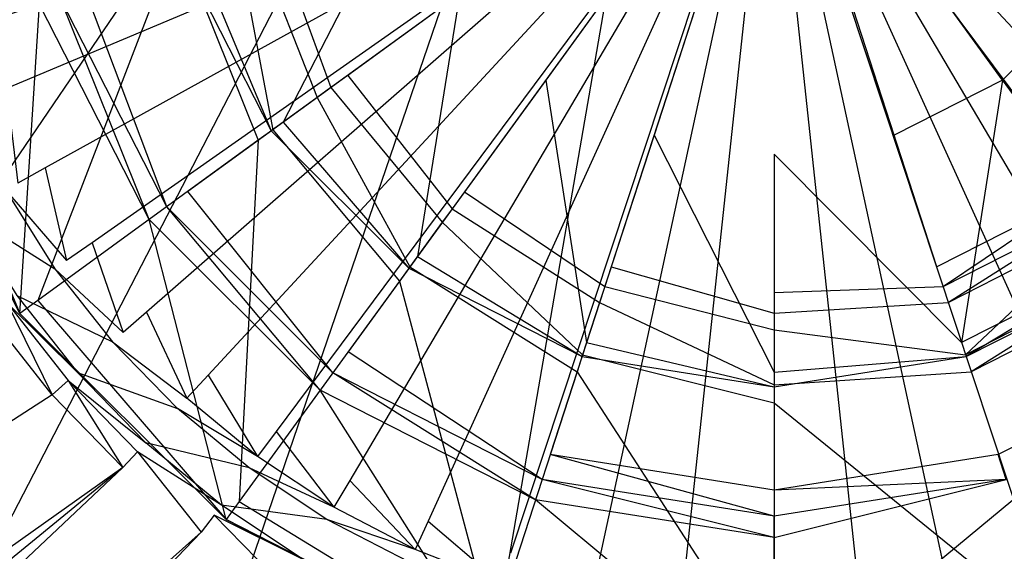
# Model space of a CAD drawing. Extents: x 0 to 0.55, y -0.37 to 0.
# Tile 9 of 28: x 0.251 to 0.283, y -0.206 to -0.189. Entities that reach past the tile are written whole.
import ezdxf

# ---------------------------------------------------------------- set-up
doc = ezdxf.new("R2010")
doc.units = 0
for name, color, linetype in [('L0_ABLAUF60_ONOVO_1___REPLACEMT', 7, 'CONTINUOUS'), ('L1_ABLAUF60_ONOVO_2___REPLACEMT', 7, 'CONTINUOUS'), ('L2_WT_51665_0___REPLACEMTFOREMP', 7, 'CONTINUOUS')]:
    doc.layers.add(name, color=color, linetype=linetype)

msp = doc.modelspace()

# ---------------------------------------------------------------- linework, layer by layer
at = {"layer": 'L0_ABLAUF60_ONOVO_1___REPLACEMT', "color": 8}
for points, invisible_edges in [([(0.247318, -0.189998, 0.041272), (0.254658, -0.180948, 0.039496), (0.245884, -0.180948, 0.041272), (0.247318, -0.189998, 0.041272)], 13), ([(0.24664, -0.190218, 0.04059), (0.250321, -0.180948, 0.036784), (0.251537, -0.188627, 0.036784), (0.24664, -0.190218, 0.04059)], 14), ([(0.254658, -0.180948, 0.039496), (0.247318, -0.189998, 0.041272), (0.255662, -0.187287, 0.039496), (0.254658, -0.180948, 0.039496)], 14), ([(0.275172, -0.180948, 0.036272), (0.256305, -0.194655, 0.036272), (0.252993, -0.188154, 0.036272), (0.275172, -0.180948, 0.036272)], 14), ([(0.275172, -0.180948, 0.036272), (0.261464, -0.199814, 0.036272), (0.256305, -0.194655, 0.036272), (0.275172, -0.180948, 0.036272)], 14), ([(0.275172, -0.180948, 0.037744), (0.259045, -0.186188, 0.037744), (0.261453, -0.190915, 0.037744), (0.275172, -0.180948, 0.037744)], 14), ([(0.275172, -0.180948, 0.037744), (0.261453, -0.190915, 0.037744), (0.265205, -0.194666, 0.037744), (0.275172, -0.180948, 0.037744)], 14), ([(0.275172, -0.180948, 0.036272), (0.267965, -0.203127, 0.036272), (0.261464, -0.199814, 0.036272), (0.275172, -0.180948, 0.036272)], 14), ([(0.275172, -0.180948, 0.037744), (0.265205, -0.194666, 0.037744), (0.269932, -0.197075, 0.037744), (0.275172, -0.180948, 0.037744)], 14), ([(0.275172, -0.204268, 0.036272), (0.267965, -0.203127, 0.036272), (0.275172, -0.180948, 0.036272), (0.275172, -0.204268, 0.036272)], 14), ([(0.275172, -0.180948, 0.037744), (0.269932, -0.197075, 0.037744), (0.275172, -0.197905, 0.037744), (0.275172, -0.180948, 0.037744)], 14), ([(0.294038, -0.194655, 0.036272), (0.288879, -0.199814, 0.036272), (0.275172, -0.180948, 0.036272), (0.294038, -0.194655, 0.036272)], 14), ([(0.288879, -0.199814, 0.036272), (0.282378, -0.203127, 0.036272), (0.275172, -0.180948, 0.036272), (0.288879, -0.199814, 0.036272)], 14), ([(0.297351, -0.188154, 0.036272), (0.294038, -0.194655, 0.036272), (0.275172, -0.180948, 0.036272), (0.297351, -0.188154, 0.036272)], 14), ([(0.282378, -0.203127, 0.036272), (0.275172, -0.204268, 0.036272), (0.275172, -0.180948, 0.036272), (0.282378, -0.203127, 0.036272)], 14), ([(0.285139, -0.194666, 0.037744), (0.275172, -0.180948, 0.037744), (0.280412, -0.197075, 0.037744), (0.285139, -0.194666, 0.037744)], 14), ([(0.291299, -0.186188, 0.037744), (0.275172, -0.180948, 0.037744), (0.28889, -0.190915, 0.037744), (0.291299, -0.186188, 0.037744)], 14), ([(0.280412, -0.197075, 0.037744), (0.275172, -0.180948, 0.037744), (0.275172, -0.197905, 0.037744), (0.280412, -0.197075, 0.037744)], 14), ([(0.28889, -0.190915, 0.037744), (0.275172, -0.180948, 0.037744), (0.285139, -0.194666, 0.037744), (0.28889, -0.190915, 0.037744)], 14), ([(0.260911, -0.191309, 0.037744), (0.259045, -0.186188, 0.037744), (0.258407, -0.186395, 0.037744), (0.260911, -0.191309, 0.037744)], 13), ([(0.259045, -0.186188, 0.037744), (0.260911, -0.191309, 0.037744), (0.261453, -0.190915, 0.037744), (0.259045, -0.186188, 0.037744)], 14), ([(0.259042, -0.192667, 0.039496), (0.257894, -0.186561, 0.038153), (0.25621, -0.187109, 0.039496), (0.259042, -0.192667, 0.039496)], 13), ([(0.260474, -0.191626, 0.038153), (0.258407, -0.186395, 0.037744), (0.257894, -0.186561, 0.038153), (0.260474, -0.191626, 0.038153)], 13), ([(0.257894, -0.186561, 0.038153), (0.259042, -0.192667, 0.039496), (0.260474, -0.191626, 0.038153), (0.257894, -0.186561, 0.038153)], 14), ([(0.258407, -0.186395, 0.037744), (0.260474, -0.191626, 0.038153), (0.260911, -0.191309, 0.037744), (0.258407, -0.186395, 0.037744)], 14), ([(0.258576, -0.193005, 0.039496), (0.25621, -0.187109, 0.039496), (0.255662, -0.187287, 0.039496), (0.258576, -0.193005, 0.039496)], 13), ([(0.25621, -0.187109, 0.039496), (0.258576, -0.193005, 0.039496), (0.259042, -0.192667, 0.039496), (0.25621, -0.187109, 0.039496)], 14), ([(0.251478, -0.198162, 0.041272), (0.255662, -0.187287, 0.039496), (0.247318, -0.189998, 0.041272), (0.251478, -0.198162, 0.041272)], 13), ([(0.255662, -0.187287, 0.039496), (0.251478, -0.198162, 0.041272), (0.258576, -0.193005, 0.039496), (0.255662, -0.187287, 0.039496)], 14), ([(0.252993, -0.188154, 0.036272), (0.255627, -0.195148, 0.036272), (0.252196, -0.188413, 0.036272), (0.252993, -0.188154, 0.036272)], 13), ([(0.255627, -0.195148, 0.036272), (0.252993, -0.188154, 0.036272), (0.256305, -0.194655, 0.036272), (0.255627, -0.195148, 0.036272)], 14), ([(0.252196, -0.188413, 0.036272), (0.255067, -0.195554, 0.036784), (0.251537, -0.188627, 0.036784), (0.252196, -0.188413, 0.036272)], 13), ([(0.255067, -0.195554, 0.036784), (0.252196, -0.188413, 0.036272), (0.255627, -0.195148, 0.036272), (0.255067, -0.195554, 0.036784)], 14), ([(0.251537, -0.188627, 0.036784), (0.250901, -0.198581, 0.04059), (0.24664, -0.190218, 0.04059), (0.251537, -0.188627, 0.036784)], 13), ([(0.250901, -0.198581, 0.04059), (0.251537, -0.188627, 0.036784), (0.255067, -0.195554, 0.036784), (0.250901, -0.198581, 0.04059)], 14), ([(0.250901, -0.198581, 0.041272), (0.247318, -0.189998, 0.041272), (0.24664, -0.190218, 0.041272), (0.250901, -0.198581, 0.041272)], 13), ([(0.247318, -0.189998, 0.041272), (0.250901, -0.198581, 0.041272), (0.251478, -0.198162, 0.041272), (0.247318, -0.189998, 0.041272)], 14), ([(0.250901, -0.198581, 0.041272), (0.24664, -0.190218, 0.04059), (0.250901, -0.198581, 0.04059), (0.250901, -0.198581, 0.041272)], 13), ([(0.24664, -0.190218, 0.04059), (0.250901, -0.198581, 0.041272), (0.24664, -0.190218, 0.041272), (0.24664, -0.190218, 0.04059)], 14), ([(0.264811, -0.195208, 0.037744), (0.261453, -0.190915, 0.037744), (0.260911, -0.191309, 0.037744), (0.264811, -0.195208, 0.037744)], 13), ([(0.261453, -0.190915, 0.037744), (0.264811, -0.195208, 0.037744), (0.265205, -0.194666, 0.037744), (0.261453, -0.190915, 0.037744)], 14), ([(0.264494, -0.195645, 0.038153), (0.260911, -0.191309, 0.037744), (0.260474, -0.191626, 0.038153), (0.264494, -0.195645, 0.038153)], 13), ([(0.260911, -0.191309, 0.037744), (0.264494, -0.195645, 0.038153), (0.264811, -0.195208, 0.037744), (0.260911, -0.191309, 0.037744)], 14), ([(0.263453, -0.197078, 0.039496), (0.260474, -0.191626, 0.038153), (0.259042, -0.192667, 0.039496), (0.263453, -0.197078, 0.039496)], 13), ([(0.260474, -0.191626, 0.038153), (0.263453, -0.197078, 0.039496), (0.264494, -0.195645, 0.038153), (0.260474, -0.191626, 0.038153)], 14), ([(0.263114, -0.197544, 0.039496), (0.259042, -0.192667, 0.039496), (0.258576, -0.193005, 0.039496), (0.263114, -0.197544, 0.039496)], 13), ([(0.259042, -0.192667, 0.039496), (0.263114, -0.197544, 0.039496), (0.263453, -0.197078, 0.039496), (0.259042, -0.192667, 0.039496)], 14), ([(0.257957, -0.204642, 0.041272), (0.258576, -0.193005, 0.039496), (0.251478, -0.198162, 0.041272), (0.257957, -0.204642, 0.041272)], 13), ([(0.258576, -0.193005, 0.039496), (0.257957, -0.204642, 0.041272), (0.263114, -0.197544, 0.039496), (0.258576, -0.193005, 0.039496)], 14), ([(0.256305, -0.194655, 0.036272), (0.260972, -0.200492, 0.036272), (0.255627, -0.195148, 0.036272), (0.256305, -0.194655, 0.036272)], 13), ([(0.260972, -0.200492, 0.036272), (0.256305, -0.194655, 0.036272), (0.261464, -0.199814, 0.036272), (0.260972, -0.200492, 0.036272)], 14), ([(0.269725, -0.197712, 0.037744), (0.265205, -0.194666, 0.037744), (0.264811, -0.195208, 0.037744), (0.269725, -0.197712, 0.037744)], 13), ([(0.265205, -0.194666, 0.037744), (0.269725, -0.197712, 0.037744), (0.269932, -0.197075, 0.037744), (0.265205, -0.194666, 0.037744)], 14), ([(0.280619, -0.197712, 0.037744), (0.285139, -0.194666, 0.037744), (0.280412, -0.197075, 0.037744), (0.280619, -0.197712, 0.037744)], 13), ([(0.285139, -0.194666, 0.037744), (0.280619, -0.197712, 0.037744), (0.285533, -0.195208, 0.037744), (0.285139, -0.194666, 0.037744)], 14), ([(0.255627, -0.195148, 0.036272), (0.260565, -0.201052, 0.036784), (0.255067, -0.195554, 0.036784), (0.255627, -0.195148, 0.036272)], 13), ([(0.260565, -0.201052, 0.036784), (0.255627, -0.195148, 0.036272), (0.260972, -0.200492, 0.036272), (0.260565, -0.201052, 0.036784)], 14), ([(0.269558, -0.198225, 0.038153), (0.264811, -0.195208, 0.037744), (0.264494, -0.195645, 0.038153), (0.269558, -0.198225, 0.038153)], 13), ([(0.264811, -0.195208, 0.037744), (0.269558, -0.198225, 0.038153), (0.269725, -0.197712, 0.037744), (0.264811, -0.195208, 0.037744)], 14), ([(0.280786, -0.198225, 0.038153), (0.285533, -0.195208, 0.037744), (0.280619, -0.197712, 0.037744), (0.280786, -0.198225, 0.038153)], 13), ([(0.285533, -0.195208, 0.037744), (0.280786, -0.198225, 0.038153), (0.28585, -0.195645, 0.038153), (0.285533, -0.195208, 0.037744)], 14), ([(0.255067, -0.195554, 0.036784), (0.257538, -0.205218, 0.04059), (0.250901, -0.198581, 0.04059), (0.255067, -0.195554, 0.036784)], 13), ([(0.257538, -0.205218, 0.04059), (0.255067, -0.195554, 0.036784), (0.260565, -0.201052, 0.036784), (0.257538, -0.205218, 0.04059)], 14), ([(0.269011, -0.19991, 0.039496), (0.264494, -0.195645, 0.038153), (0.263453, -0.197078, 0.039496), (0.269011, -0.19991, 0.039496)], 13), ([(0.264494, -0.195645, 0.038153), (0.269011, -0.19991, 0.039496), (0.269558, -0.198225, 0.038153), (0.264494, -0.195645, 0.038153)], 14), ([(0.281333, -0.19991, 0.039496), (0.28585, -0.195645, 0.038153), (0.280786, -0.198225, 0.038153), (0.281333, -0.19991, 0.039496)], 13), ([(0.28585, -0.195645, 0.038153), (0.281333, -0.19991, 0.039496), (0.286891, -0.197078, 0.039496), (0.28585, -0.195645, 0.038153)], 14), ([(0.268833, -0.200457, 0.039496), (0.263453, -0.197078, 0.039496), (0.263114, -0.197544, 0.039496), (0.268833, -0.200457, 0.039496)], 13), ([(0.263453, -0.197078, 0.039496), (0.268833, -0.200457, 0.039496), (0.269011, -0.19991, 0.039496), (0.263453, -0.197078, 0.039496)], 14), ([(0.275172, -0.198575, 0.037744), (0.269932, -0.197075, 0.037744), (0.269725, -0.197712, 0.037744), (0.275172, -0.198575, 0.037744)], 13), ([(0.269932, -0.197075, 0.037744), (0.275172, -0.198575, 0.037744), (0.275172, -0.197905, 0.037744), (0.269932, -0.197075, 0.037744)], 14), ([(0.275172, -0.197905, 0.037744), (0.280619, -0.197712, 0.037744), (0.280412, -0.197075, 0.037744), (0.275172, -0.197905, 0.037744)], 14), ([(0.281511, -0.200457, 0.039496), (0.286891, -0.197078, 0.039496), (0.281333, -0.19991, 0.039496), (0.281511, -0.200457, 0.039496)], 13), ([(0.286891, -0.197078, 0.039496), (0.281511, -0.200457, 0.039496), (0.287229, -0.197544, 0.039496), (0.286891, -0.197078, 0.039496)], 14), ([(0.266121, -0.208802, 0.041272), (0.263114, -0.197544, 0.039496), (0.257957, -0.204642, 0.041272), (0.266121, -0.208802, 0.041272)], 13), ([(0.263114, -0.197544, 0.039496), (0.266121, -0.208802, 0.041272), (0.268833, -0.200457, 0.039496), (0.263114, -0.197544, 0.039496)], 14), ([(0.284222, -0.208802, 0.041272), (0.287229, -0.197544, 0.039496), (0.281511, -0.200457, 0.039496), (0.284222, -0.208802, 0.041272)], 13), ([(0.275172, -0.199114, 0.038153), (0.269725, -0.197712, 0.037744), (0.269558, -0.198225, 0.038153), (0.275172, -0.199114, 0.038153)], 13), ([(0.269725, -0.197712, 0.037744), (0.275172, -0.199114, 0.038153), (0.275172, -0.198575, 0.037744), (0.269725, -0.197712, 0.037744)], 14), ([(0.280619, -0.197712, 0.037744), (0.275172, -0.197905, 0.037744), (0.275172, -0.198575, 0.037744), (0.280619, -0.197712, 0.037744)], 13), ([(0.275172, -0.198575, 0.037744), (0.280786, -0.198225, 0.038153), (0.280619, -0.197712, 0.037744), (0.275172, -0.198575, 0.037744)], 14), ([(0.257538, -0.205218, 0.041272), (0.251478, -0.198162, 0.041272), (0.250901, -0.198581, 0.041272), (0.257538, -0.205218, 0.041272)], 13), ([(0.251478, -0.198162, 0.041272), (0.257538, -0.205218, 0.041272), (0.257957, -0.204642, 0.041272), (0.251478, -0.198162, 0.041272)], 14), ([(0.275172, -0.200885, 0.039496), (0.269558, -0.198225, 0.038153), (0.269011, -0.19991, 0.039496), (0.275172, -0.200885, 0.039496)], 13), ([(0.269558, -0.198225, 0.038153), (0.275172, -0.200885, 0.039496), (0.275172, -0.199114, 0.038153), (0.269558, -0.198225, 0.038153)], 14), ([(0.275172, -0.199114, 0.038153), (0.281333, -0.19991, 0.039496), (0.280786, -0.198225, 0.038153), (0.275172, -0.199114, 0.038153)], 14), ([(0.280786, -0.198225, 0.038153), (0.275172, -0.198575, 0.037744), (0.275172, -0.199114, 0.038153), (0.280786, -0.198225, 0.038153)], 13), ([(0.257538, -0.205218, 0.041272), (0.250901, -0.198581, 0.04059), (0.257538, -0.205218, 0.04059), (0.257538, -0.205218, 0.041272)], 13), ([(0.250901, -0.198581, 0.04059), (0.257538, -0.205218, 0.041272), (0.250901, -0.198581, 0.041272), (0.250901, -0.198581, 0.04059)], 14), ([(0.281333, -0.19991, 0.039496), (0.275172, -0.199114, 0.038153), (0.275172, -0.200885, 0.039496), (0.281333, -0.19991, 0.039496)], 13), ([(0.261464, -0.199814, 0.036272), (0.267706, -0.203924, 0.036272), (0.260972, -0.200492, 0.036272), (0.261464, -0.199814, 0.036272)], 13), ([(0.267706, -0.203924, 0.036272), (0.261464, -0.199814, 0.036272), (0.267965, -0.203127, 0.036272), (0.267706, -0.203924, 0.036272)], 14), ([(0.275172, -0.201461, 0.039496), (0.269011, -0.19991, 0.039496), (0.268833, -0.200457, 0.039496), (0.275172, -0.201461, 0.039496)], 13), ([(0.269011, -0.19991, 0.039496), (0.275172, -0.201461, 0.039496), (0.275172, -0.200885, 0.039496), (0.269011, -0.19991, 0.039496)], 14), ([(0.275172, -0.200885, 0.039496), (0.281511, -0.200457, 0.039496), (0.281333, -0.19991, 0.039496), (0.275172, -0.200885, 0.039496)], 14), ([(0.288879, -0.199814, 0.036272), (0.282637, -0.203924, 0.036272), (0.282378, -0.203127, 0.036272), (0.288879, -0.199814, 0.036272)], 13), ([(0.260972, -0.200492, 0.036272), (0.267492, -0.204582, 0.036784), (0.260565, -0.201052, 0.036784), (0.260972, -0.200492, 0.036272)], 13), ([(0.267492, -0.204582, 0.036784), (0.260972, -0.200492, 0.036272), (0.267706, -0.203924, 0.036272), (0.267492, -0.204582, 0.036784)], 14), ([(0.275172, -0.210235, 0.041272), (0.268833, -0.200457, 0.039496), (0.266121, -0.208802, 0.041272), (0.275172, -0.210235, 0.041272)], 13), ([(0.268833, -0.200457, 0.039496), (0.275172, -0.210235, 0.041272), (0.275172, -0.201461, 0.039496), (0.268833, -0.200457, 0.039496)], 14), ([(0.281511, -0.200457, 0.039496), (0.275172, -0.200885, 0.039496), (0.275172, -0.201461, 0.039496), (0.281511, -0.200457, 0.039496)], 13), ([(0.275172, -0.201461, 0.039496), (0.284222, -0.208802, 0.041272), (0.281511, -0.200457, 0.039496), (0.275172, -0.201461, 0.039496)], 14), ([(0.260565, -0.201052, 0.036784), (0.265901, -0.209479, 0.04059), (0.257538, -0.205218, 0.04059), (0.260565, -0.201052, 0.036784)], 13), ([(0.265901, -0.209479, 0.04059), (0.260565, -0.201052, 0.036784), (0.267492, -0.204582, 0.036784), (0.265901, -0.209479, 0.04059)], 14), ([(0.284222, -0.208802, 0.041272), (0.275172, -0.201461, 0.039496), (0.275172, -0.210235, 0.041272), (0.284222, -0.208802, 0.041272)], 13), ([(0.267965, -0.203127, 0.036272), (0.275172, -0.205106, 0.036272), (0.267706, -0.203924, 0.036272), (0.267965, -0.203127, 0.036272)], 13), ([(0.275172, -0.205106, 0.036272), (0.267965, -0.203127, 0.036272), (0.275172, -0.204268, 0.036272), (0.275172, -0.205106, 0.036272)], 14), ([(0.282637, -0.203924, 0.036272), (0.275172, -0.204268, 0.036272), (0.282378, -0.203127, 0.036272), (0.282637, -0.203924, 0.036272)], 14), ([(0.267706, -0.203924, 0.036272), (0.275172, -0.205798, 0.036784), (0.267492, -0.204582, 0.036784), (0.267706, -0.203924, 0.036272)], 13), ([(0.275172, -0.205798, 0.036784), (0.267706, -0.203924, 0.036272), (0.275172, -0.205106, 0.036272), (0.275172, -0.205798, 0.036784)], 14), ([(0.282637, -0.203924, 0.036272), (0.275172, -0.205798, 0.036784), (0.275172, -0.205106, 0.036272), (0.282637, -0.203924, 0.036272)], 13), ([(0.275172, -0.205798, 0.036784), (0.282637, -0.203924, 0.036272), (0.282851, -0.204582, 0.036784), (0.275172, -0.205798, 0.036784)], 14), ([(0.275172, -0.204268, 0.036272), (0.282637, -0.203924, 0.036272), (0.275172, -0.205106, 0.036272), (0.275172, -0.204268, 0.036272)], 13), ([(0.265901, -0.209479, 0.041272), (0.257957, -0.204642, 0.041272), (0.257538, -0.205218, 0.041272), (0.265901, -0.209479, 0.041272)], 13), ([(0.257957, -0.204642, 0.041272), (0.265901, -0.209479, 0.041272), (0.266121, -0.208802, 0.041272), (0.257957, -0.204642, 0.041272)], 14), ([(0.267492, -0.204582, 0.036784), (0.275172, -0.210948, 0.04059), (0.265901, -0.209479, 0.04059), (0.267492, -0.204582, 0.036784)], 13), ([(0.275172, -0.210948, 0.04059), (0.267492, -0.204582, 0.036784), (0.275172, -0.205798, 0.036784), (0.275172, -0.210948, 0.04059)], 14), ([(0.282851, -0.204582, 0.036784), (0.275172, -0.210948, 0.04059), (0.275172, -0.205798, 0.036784), (0.282851, -0.204582, 0.036784)], 13), ([(0.275172, -0.210948, 0.04059), (0.282851, -0.204582, 0.036784), (0.284442, -0.209479, 0.04059), (0.275172, -0.210948, 0.04059)], 14), ([(0.265901, -0.209479, 0.04059), (0.257538, -0.205218, 0.041272), (0.257538, -0.205218, 0.04059), (0.265901, -0.209479, 0.04059)], 13), ([(0.257538, -0.205218, 0.041272), (0.265901, -0.209479, 0.04059), (0.265901, -0.209479, 0.041272), (0.257538, -0.205218, 0.041272)], 14)]:
    msp.add_3dface(points, dxfattribs=dict(at, invisible_edges=invisible_edges))
at = {"layer": 'L1_ABLAUF60_ONOVO_2___REPLACEMT', "color": 8}
for points, invisible_edges in [([(0.275172, -0.180948, 0.041459), (0.265056, -0.188297, 0.041459), (0.267822, -0.191064, 0.041459), (0.275172, -0.180948, 0.041459)], 14), ([(0.275172, -0.180948, 0.041459), (0.267822, -0.191064, 0.041459), (0.271308, -0.19284, 0.041459), (0.275172, -0.180948, 0.041459)], 14), ([(0.275172, -0.180948, 0.041459), (0.271308, -0.19284, 0.041459), (0.275172, -0.193452, 0.041459), (0.275172, -0.180948, 0.041459)], 14), ([(0.279036, -0.19284, 0.041459), (0.275172, -0.180948, 0.041459), (0.275172, -0.193452, 0.041459), (0.279036, -0.19284, 0.041459)], 14), ([(0.282521, -0.191064, 0.041459), (0.275172, -0.180948, 0.041459), (0.279036, -0.19284, 0.041459), (0.282521, -0.191064, 0.041459)], 14), ([(0.285288, -0.188297, 0.041459), (0.275172, -0.180948, 0.041459), (0.282521, -0.191064, 0.041459), (0.285288, -0.188297, 0.041459)], 14), ([(0.259377, -0.192423, 0.040294), (0.26328, -0.184812, 0.041459), (0.256604, -0.186981, 0.040294), (0.259377, -0.192423, 0.040294)], 13), ([(0.26328, -0.184812, 0.041459), (0.259377, -0.192423, 0.040294), (0.265056, -0.188297, 0.041459), (0.26328, -0.184812, 0.041459)], 14), ([(0.258991, -0.192703, 0.040215), (0.256604, -0.186981, 0.040294), (0.256151, -0.187128, 0.040215), (0.258991, -0.192703, 0.040215)], 13), ([(0.258991, -0.192703, 0.040215), (0.256151, -0.187128, 0.03959), (0.258991, -0.192703, 0.03959), (0.258991, -0.192703, 0.040215)], 13), ([(0.256151, -0.187128, 0.03959), (0.258991, -0.192703, 0.040215), (0.256151, -0.187128, 0.040215), (0.256151, -0.187128, 0.03959)], 14), ([(0.256604, -0.186981, 0.040294), (0.258991, -0.192703, 0.040215), (0.259377, -0.192423, 0.040294), (0.256604, -0.186981, 0.040294)], 14), ([(0.263696, -0.196743, 0.040294), (0.265056, -0.188297, 0.041459), (0.259377, -0.192423, 0.040294), (0.263696, -0.196743, 0.040294)], 13), ([(0.265056, -0.188297, 0.041459), (0.263696, -0.196743, 0.040294), (0.267822, -0.191064, 0.041459), (0.265056, -0.188297, 0.041459)], 14), ([(0.286647, -0.196743, 0.040294), (0.285288, -0.188297, 0.041459), (0.282521, -0.191064, 0.041459), (0.286647, -0.196743, 0.040294)], 13), ([(0.269139, -0.199516, 0.040294), (0.267822, -0.191064, 0.041459), (0.263696, -0.196743, 0.040294), (0.269139, -0.199516, 0.040294)], 13), ([(0.267822, -0.191064, 0.041459), (0.269139, -0.199516, 0.040294), (0.271308, -0.19284, 0.041459), (0.267822, -0.191064, 0.041459)], 14), ([(0.281205, -0.199516, 0.040294), (0.282521, -0.191064, 0.041459), (0.279036, -0.19284, 0.041459), (0.281205, -0.199516, 0.040294)], 13), ([(0.282521, -0.191064, 0.041459), (0.281205, -0.199516, 0.040294), (0.286647, -0.196743, 0.040294), (0.282521, -0.191064, 0.041459)], 14), ([(0.263416, -0.197128, 0.040215), (0.259377, -0.192423, 0.040294), (0.258991, -0.192703, 0.040215), (0.263416, -0.197128, 0.040215)], 13), ([(0.259377, -0.192423, 0.040294), (0.263416, -0.197128, 0.040215), (0.263696, -0.196743, 0.040294), (0.259377, -0.192423, 0.040294)], 14), ([(0.263416, -0.197128, 0.03959), (0.258991, -0.192703, 0.040215), (0.258991, -0.192703, 0.03959), (0.263416, -0.197128, 0.03959)], 13), ([(0.258991, -0.192703, 0.040215), (0.263416, -0.197128, 0.03959), (0.263416, -0.197128, 0.040215), (0.258991, -0.192703, 0.040215)], 14), ([(0.275172, -0.200471, 0.040294), (0.271308, -0.19284, 0.041459), (0.269139, -0.199516, 0.040294), (0.275172, -0.200471, 0.040294)], 13), ([(0.271308, -0.19284, 0.041459), (0.275172, -0.200471, 0.040294), (0.275172, -0.193452, 0.041459), (0.271308, -0.19284, 0.041459)], 14), ([(0.275172, -0.193452, 0.041459), (0.281205, -0.199516, 0.040294), (0.279036, -0.19284, 0.041459), (0.275172, -0.193452, 0.041459)], 14), ([(0.281205, -0.199516, 0.040294), (0.275172, -0.193452, 0.041459), (0.275172, -0.200471, 0.040294), (0.281205, -0.199516, 0.040294)], 13), ([(0.268991, -0.199969, 0.040215), (0.263696, -0.196743, 0.040294), (0.263416, -0.197128, 0.040215), (0.268991, -0.199969, 0.040215)], 13), ([(0.263696, -0.196743, 0.040294), (0.268991, -0.199969, 0.040215), (0.269139, -0.199516, 0.040294), (0.263696, -0.196743, 0.040294)], 14), ([(0.281352, -0.199969, 0.040215), (0.286647, -0.196743, 0.040294), (0.281205, -0.199516, 0.040294), (0.281352, -0.199969, 0.040215)], 13), ([(0.286647, -0.196743, 0.040294), (0.281352, -0.199969, 0.040215), (0.286927, -0.197128, 0.040215), (0.286647, -0.196743, 0.040294)], 14), ([(0.268991, -0.199969, 0.03959), (0.263416, -0.197128, 0.040215), (0.263416, -0.197128, 0.03959), (0.268991, -0.199969, 0.03959)], 13), ([(0.263416, -0.197128, 0.040215), (0.268991, -0.199969, 0.03959), (0.268991, -0.199969, 0.040215), (0.263416, -0.197128, 0.040215)], 14), ([(0.286927, -0.197128, 0.040215), (0.281352, -0.199969, 0.03959), (0.286927, -0.197128, 0.03959), (0.286927, -0.197128, 0.040215)], 13), ([(0.281352, -0.199969, 0.03959), (0.286927, -0.197128, 0.040215), (0.281352, -0.199969, 0.040215), (0.281352, -0.199969, 0.03959)], 14), ([(0.275172, -0.200948, 0.040215), (0.269139, -0.199516, 0.040294), (0.268991, -0.199969, 0.040215), (0.275172, -0.200948, 0.040215)], 13), ([(0.269139, -0.199516, 0.040294), (0.275172, -0.200948, 0.040215), (0.275172, -0.200471, 0.040294), (0.269139, -0.199516, 0.040294)], 14), ([(0.275172, -0.200471, 0.040294), (0.281352, -0.199969, 0.040215), (0.281205, -0.199516, 0.040294), (0.275172, -0.200471, 0.040294)], 14), ([(0.275172, -0.200948, 0.03959), (0.268991, -0.199969, 0.040215), (0.268991, -0.199969, 0.03959), (0.275172, -0.200948, 0.03959)], 13), ([(0.268991, -0.199969, 0.040215), (0.275172, -0.200948, 0.03959), (0.275172, -0.200948, 0.040215), (0.268991, -0.199969, 0.040215)], 14), ([(0.281352, -0.199969, 0.040215), (0.275172, -0.200471, 0.040294), (0.275172, -0.200948, 0.040215), (0.281352, -0.199969, 0.040215)], 13), ([(0.281352, -0.199969, 0.040215), (0.275172, -0.200948, 0.03959), (0.281352, -0.199969, 0.03959), (0.281352, -0.199969, 0.040215)], 13), ([(0.275172, -0.200948, 0.03959), (0.281352, -0.199969, 0.040215), (0.275172, -0.200948, 0.040215), (0.275172, -0.200948, 0.03959)], 14)]:
    msp.add_3dface(points, dxfattribs=dict(at, invisible_edges=invisible_edges))
at = {"layer": 'L2_WT_51665_0___REPLACEMTFOREMP', "color": 8}
for points, invisible_edges in [([(0.274999, -0.157936, 0.000809), (0.077168, -0.194669, 0.000003), (0.074604, -0.17661, 0.000002), (0.274999, -0.157936, 0.000809)], 14), ([(0.274999, -0.157936, 0.000809), (0.08139, -0.212094, 0.000005), (0.077168, -0.194669, 0.000003), (0.274999, -0.157936, 0.000809)], 14), ([(0.274999, -0.157936, 0.000809), (0.087193, -0.228582, 0.000006), (0.08139, -0.212094, 0.000005), (0.274999, -0.157936, 0.000809)], 14), ([(0.274999, -0.157936, 0.000809), (0.094473, -0.243845, 0.000008), (0.087193, -0.228582, 0.000006), (0.274999, -0.157936, 0.000809)], 14), ([(0.274999, -0.157936, 0.000809), (0.103096, -0.257623, 0.000009), (0.094473, -0.243845, 0.000008), (0.274999, -0.157936, 0.000809)], 14), ([(0.274999, -0.157936, 0.000809), (0.112907, -0.269678, 0.000011), (0.103096, -0.257623, 0.000009), (0.274999, -0.157936, 0.000809)], 14), ([(0.274999, -0.157936, 0.000809), (0.123729, -0.279809, 0.000012), (0.112907, -0.269678, 0.000011), (0.274999, -0.157936, 0.000809)], 14), ([(0.274999, -0.157936, 0.000809), (0.135369, -0.287851, 0.000014), (0.123729, -0.279809, 0.000012), (0.274999, -0.157936, 0.000809)], 14), ([(0.274999, -0.157936, 0.000809), (0.147624, -0.29368, 0.000015), (0.135369, -0.287851, 0.000014), (0.274999, -0.157936, 0.000809)], 14), ([(0.274999, -0.157936, 0.000809), (0.160486, -0.297264, 0.000015), (0.147624, -0.29368, 0.000015), (0.274999, -0.157936, 0.000809)], 14), ([(0.274999, -0.157936, 0.000809), (0.177278, -0.301833, 0.000015), (0.160486, -0.297264, 0.000015), (0.274999, -0.157936, 0.000809)], 14), ([(0.274999, -0.157936, 0.000809), (0.198814, -0.305454, 0.000015), (0.177278, -0.301833, 0.000015), (0.274999, -0.157936, 0.000809)], 14), ([(0.274999, -0.157936, 0.000809), (0.224018, -0.306851, 0.000015), (0.198814, -0.305454, 0.000015), (0.274999, -0.157936, 0.000809)], 14), ([(0.274999, -0.157936, 0.000809), (0.249352, -0.306851, 0.000015), (0.224018, -0.306851, 0.000015), (0.274999, -0.157936, 0.000809)], 14), ([(0.275, -0.306851, 0.000015), (0.249352, -0.306851, 0.000015), (0.274999, -0.157936, 0.000809), (0.275, -0.306851, 0.000015)], 14), ([(0.389514, -0.297264, 0.000015), (0.372722, -0.301833, 0.000015), (0.274999, -0.157936, 0.000809), (0.389514, -0.297264, 0.000015)], 14), ([(0.426271, -0.279809, 0.000012), (0.414631, -0.287851, 0.000014), (0.274999, -0.157936, 0.000809), (0.426271, -0.279809, 0.000012)], 14), ([(0.455527, -0.243845, 0.000008), (0.446904, -0.257623, 0.000009), (0.274999, -0.157936, 0.000809), (0.455527, -0.243845, 0.000008)], 14), ([(0.472832, -0.194669, 0.000003), (0.46861, -0.212094, 0.000005), (0.274999, -0.157936, 0.000809), (0.472832, -0.194669, 0.000003)], 14), ([(0.372722, -0.301833, 0.000015), (0.351186, -0.305454, 0.000015), (0.274999, -0.157936, 0.000809), (0.372722, -0.301833, 0.000015)], 14), ([(0.402376, -0.29368, 0.000015), (0.389514, -0.297264, 0.000015), (0.274999, -0.157936, 0.000809), (0.402376, -0.29368, 0.000015)], 14), ([(0.437093, -0.269678, 0.000011), (0.426271, -0.279809, 0.000012), (0.274999, -0.157936, 0.000809), (0.437093, -0.269678, 0.000011)], 14), ([(0.462807, -0.228582, 0.000006), (0.455527, -0.243845, 0.000008), (0.274999, -0.157936, 0.000809), (0.462807, -0.228582, 0.000006)], 14), ([(0.475396, -0.17661, 0.000001), (0.472832, -0.194669, 0.000003), (0.274999, -0.157936, 0.000809), (0.475396, -0.17661, 0.000001)], 14), ([(0.325982, -0.306851, 0.000015), (0.300648, -0.306851, 0.000015), (0.274999, -0.157936, 0.000809), (0.325982, -0.306851, 0.000015)], 14), ([(0.300648, -0.306851, 0.000015), (0.275, -0.306851, 0.000015), (0.274999, -0.157936, 0.000809), (0.300648, -0.306851, 0.000015)], 14), ([(0.414631, -0.287851, 0.000014), (0.402376, -0.29368, 0.000015), (0.274999, -0.157936, 0.000809), (0.414631, -0.287851, 0.000014)], 14), ([(0.446904, -0.257623, 0.000009), (0.437093, -0.269678, 0.000011), (0.274999, -0.157936, 0.000809), (0.446904, -0.257623, 0.000009)], 14), ([(0.46861, -0.212094, 0.000005), (0.462807, -0.228582, 0.000006), (0.274999, -0.157936, 0.000809), (0.46861, -0.212094, 0.000005)], 14), ([(0.351186, -0.305454, 0.000015), (0.325982, -0.306851, 0.000015), (0.274999, -0.157936, 0.000809), (0.351186, -0.305454, 0.000015)], 14), ([(0.275069, -0.180969, 0.036339), (0.249511, -0.188666, 0.036388), (0.250475, -0.191339, 0.036405), (0.275069, -0.180969, 0.036339)], 14), ([(0.275069, -0.180969, 0.036339), (0.250475, -0.191339, 0.036405), (0.251717, -0.193894, 0.036421), (0.275069, -0.180969, 0.036339)], 14), ([(0.275069, -0.180969, 0.036339), (0.251717, -0.193894, 0.036421), (0.253225, -0.196303, 0.036436), (0.275069, -0.180969, 0.036339)], 14), ([(0.275069, -0.180969, 0.036339), (0.253225, -0.196303, 0.036436), (0.254979, -0.198538, 0.03645), (0.275069, -0.180969, 0.036339)], 14), ([(0.275069, -0.180969, 0.036339), (0.254979, -0.198538, 0.03645), (0.256962, -0.200573, 0.036463), (0.275069, -0.180969, 0.036339)], 14), ([(0.275069, -0.180969, 0.036339), (0.256962, -0.200573, 0.036463), (0.259149, -0.202387, 0.036474), (0.275069, -0.180969, 0.036339)], 14), ([(0.275069, -0.180969, 0.036339), (0.259149, -0.202387, 0.036474), (0.261517, -0.203958, 0.036484), (0.275069, -0.180969, 0.036339)], 14), ([(0.275069, -0.180969, 0.036339), (0.261517, -0.203958, 0.036484), (0.264038, -0.205268, 0.036493), (0.275069, -0.180969, 0.036339)], 14), ([(0.275069, -0.180969, 0.036339), (0.264038, -0.205268, 0.036493), (0.266685, -0.206303, 0.036499), (0.275069, -0.180969, 0.036339)], 14), ([(0.275069, -0.180969, 0.036339), (0.266685, -0.206303, 0.036499), (0.269426, -0.20705, 0.036504), (0.275069, -0.180969, 0.036339)], 14), ([(0.275069, -0.180969, 0.036339), (0.269426, -0.20705, 0.036504), (0.272231, -0.207502, 0.036507), (0.275069, -0.180969, 0.036339)], 14), ([(0.275069, -0.180969, 0.036339), (0.272231, -0.207502, 0.036507), (0.275069, -0.207653, 0.036508), (0.275069, -0.180969, 0.036339)], 14), ([(0.293176, -0.200573, 0.036463), (0.275069, -0.180969, 0.036339), (0.290988, -0.202387, 0.036474), (0.293176, -0.200573, 0.036463)], 14), ([(0.29842, -0.193894, 0.036421), (0.275069, -0.180969, 0.036339), (0.296913, -0.196303, 0.036436), (0.29842, -0.193894, 0.036421)], 14), ([(0.283453, -0.206303, 0.036499), (0.275069, -0.180969, 0.036339), (0.280711, -0.20705, 0.036504), (0.283453, -0.206303, 0.036499)], 14), ([(0.28862, -0.203958, 0.036484), (0.275069, -0.180969, 0.036339), (0.286099, -0.205268, 0.036493), (0.28862, -0.203958, 0.036484)], 14), ([(0.295158, -0.198538, 0.03645), (0.275069, -0.180969, 0.036339), (0.293176, -0.200573, 0.036463), (0.295158, -0.198538, 0.03645)], 14), ([(0.299662, -0.191339, 0.036405), (0.275069, -0.180969, 0.036339), (0.29842, -0.193894, 0.036421), (0.299662, -0.191339, 0.036405)], 14), ([(0.286099, -0.205268, 0.036493), (0.275069, -0.180969, 0.036339), (0.283453, -0.206303, 0.036499), (0.286099, -0.205268, 0.036493)], 14), ([(0.277906, -0.207502, 0.036507), (0.275069, -0.180969, 0.036339), (0.275069, -0.207653, 0.036508), (0.277906, -0.207502, 0.036507)], 14), ([(0.290988, -0.202387, 0.036474), (0.275069, -0.180969, 0.036339), (0.28862, -0.203958, 0.036484), (0.290988, -0.202387, 0.036474)], 14), ([(0.296913, -0.196303, 0.036436), (0.275069, -0.180969, 0.036339), (0.295158, -0.198538, 0.03645), (0.296913, -0.196303, 0.036436)], 14), ([(0.300626, -0.188666, 0.036388), (0.275069, -0.180969, 0.036339), (0.299662, -0.191339, 0.036405), (0.300626, -0.188666, 0.036388)], 14), ([(0.280711, -0.20705, 0.036504), (0.275069, -0.180969, 0.036339), (0.277906, -0.207502, 0.036507), (0.280711, -0.20705, 0.036504)], 14), ([(0.250475, -0.191339, 0.036405), (0.250839, -0.194381, 0.036424), (0.251717, -0.193894, 0.036421), (0.250475, -0.191339, 0.036405)], 14), ([(0.252403, -0.19688, 0.03644), (0.251717, -0.193894, 0.036421), (0.250839, -0.194381, 0.036424), (0.252403, -0.19688, 0.03644)], 13), ([(0.251717, -0.193894, 0.036421), (0.252403, -0.19688, 0.03644), (0.253225, -0.196303, 0.036436), (0.251717, -0.193894, 0.036421)], 14), ([(0.250442, -0.194601, 0.037259), (0.252403, -0.19688, 0.03644), (0.250839, -0.194381, 0.036424), (0.250442, -0.194601, 0.037259)], 14), ([(0.249135, -0.195325, 0.041012), (0.252032, -0.197141, 0.037275), (0.250442, -0.194601, 0.037259), (0.249135, -0.195325, 0.041012)], 14), ([(0.252403, -0.19688, 0.03644), (0.250442, -0.194601, 0.037259), (0.252032, -0.197141, 0.037275), (0.252403, -0.19688, 0.03644)], 13), ([(0.252032, -0.197141, 0.037275), (0.249135, -0.195325, 0.041012), (0.250808, -0.198, 0.041028), (0.252032, -0.197141, 0.037275)], 13), ([(0.254224, -0.199199, 0.036454), (0.253225, -0.196303, 0.036436), (0.252403, -0.19688, 0.03644), (0.254224, -0.199199, 0.036454)], 13), ([(0.253225, -0.196303, 0.036436), (0.254224, -0.199199, 0.036454), (0.254979, -0.198538, 0.03645), (0.253225, -0.196303, 0.036436)], 14), ([(0.252032, -0.197141, 0.037275), (0.254224, -0.199199, 0.036454), (0.252403, -0.19688, 0.03644), (0.252032, -0.197141, 0.037275)], 14), ([(0.250808, -0.198, 0.041028), (0.253882, -0.199498, 0.03729), (0.252032, -0.197141, 0.037275), (0.250808, -0.198, 0.041028)], 14), ([(0.254224, -0.199199, 0.036454), (0.252032, -0.197141, 0.037275), (0.253882, -0.199498, 0.03729), (0.254224, -0.199199, 0.036454)], 13), ([(0.250484, -0.198228, 0.042025), (0.252757, -0.200482, 0.041044), (0.250808, -0.198, 0.041028), (0.250484, -0.198228, 0.042025)], 14), ([(0.253882, -0.199498, 0.03729), (0.250808, -0.198, 0.041028), (0.252757, -0.200482, 0.041044), (0.253882, -0.199498, 0.03729)], 13), ([(0.251939, -0.201198, 0.042044), (0.250484, -0.198228, 0.042025), (0.249918, -0.198625, 0.042028), (0.251939, -0.201198, 0.042044)], 13), ([(0.252757, -0.200482, 0.041044), (0.250484, -0.198228, 0.042025), (0.252459, -0.200743, 0.042041), (0.252757, -0.200482, 0.041044)], 13), ([(0.250484, -0.198228, 0.042025), (0.251939, -0.201198, 0.042044), (0.252459, -0.200743, 0.042041), (0.250484, -0.198228, 0.042025)], 14), ([(0.251939, -0.201198, 0.042044), (0.249918, -0.198625, 0.042028), (0.153028, -0.265125, 0.042192), (0.251939, -0.201198, 0.042044)], 14), ([(0.25628, -0.201311, 0.036468), (0.254979, -0.198538, 0.03645), (0.254224, -0.199199, 0.036454), (0.25628, -0.201311, 0.036468)], 13), ([(0.254979, -0.198538, 0.03645), (0.25628, -0.201311, 0.036468), (0.256962, -0.200573, 0.036463), (0.254979, -0.198538, 0.03645)], 14), ([(0.253882, -0.199498, 0.03729), (0.25628, -0.201311, 0.036468), (0.254224, -0.199199, 0.036454), (0.253882, -0.199498, 0.03729)], 14), ([(0.252757, -0.200482, 0.041044), (0.255973, -0.201645, 0.037303), (0.253882, -0.199498, 0.03729), (0.252757, -0.200482, 0.041044)], 14), ([(0.25628, -0.201311, 0.036468), (0.253882, -0.199498, 0.03729), (0.255973, -0.201645, 0.037303), (0.25628, -0.201311, 0.036468)], 13), ([(0.252459, -0.200743, 0.042041), (0.254959, -0.202743, 0.041058), (0.252757, -0.200482, 0.041044), (0.252459, -0.200743, 0.042041)], 14), ([(0.255973, -0.201645, 0.037303), (0.252757, -0.200482, 0.041044), (0.254959, -0.202743, 0.041058), (0.255973, -0.201645, 0.037303)], 13), ([(0.254221, -0.203542, 0.042059), (0.252459, -0.200743, 0.042041), (0.251939, -0.201198, 0.042044), (0.254221, -0.203542, 0.042059)], 13), ([(0.252459, -0.200743, 0.042041), (0.254221, -0.203542, 0.042059), (0.25469, -0.203035, 0.042055), (0.252459, -0.200743, 0.042041)], 14), ([(0.254959, -0.202743, 0.041058), (0.252459, -0.200743, 0.042041), (0.25469, -0.203035, 0.042055), (0.254959, -0.202743, 0.041058)], 13), ([(0.25855, -0.203193, 0.03648), (0.256962, -0.200573, 0.036463), (0.25628, -0.201311, 0.036468), (0.25855, -0.203193, 0.03648)], 13), ([(0.256962, -0.200573, 0.036463), (0.25855, -0.203193, 0.03648), (0.259149, -0.202387, 0.036474), (0.256962, -0.200573, 0.036463)], 14), ([(0.251939, -0.201198, 0.042044), (0.153028, -0.265125, 0.042192), (0.160015, -0.270259, 0.042187), (0.251939, -0.201198, 0.042044)], 14), ([(0.254221, -0.203542, 0.042059), (0.251939, -0.201198, 0.042044), (0.160015, -0.270259, 0.042187), (0.254221, -0.203542, 0.042059)], 14), ([(0.255973, -0.201645, 0.037303), (0.25855, -0.203193, 0.03648), (0.25628, -0.201311, 0.036468), (0.255973, -0.201645, 0.037303)], 13), ([(0.254959, -0.202743, 0.041058), (0.258279, -0.203557, 0.037315), (0.255973, -0.201645, 0.037303), (0.254959, -0.202743, 0.041058)], 13), ([(0.25855, -0.203193, 0.03648), (0.255973, -0.201645, 0.037303), (0.258279, -0.203557, 0.037315), (0.25855, -0.203193, 0.03648)], 14), ([(0.261007, -0.204823, 0.03649), (0.259149, -0.202387, 0.036474), (0.25855, -0.203193, 0.03648), (0.261007, -0.204823, 0.03649)], 13), ([(0.259149, -0.202387, 0.036474), (0.261007, -0.204823, 0.03649), (0.261517, -0.203958, 0.036484), (0.259149, -0.202387, 0.036474)], 14), ([(0.25469, -0.203035, 0.042055), (0.257388, -0.204757, 0.041071), (0.254959, -0.202743, 0.041058), (0.25469, -0.203035, 0.042055)], 13), ([(0.258279, -0.203557, 0.037315), (0.254959, -0.202743, 0.041058), (0.257388, -0.204757, 0.041071), (0.258279, -0.203557, 0.037315)], 14), ([(0.256739, -0.20563, 0.042072), (0.25469, -0.203035, 0.042055), (0.254221, -0.203542, 0.042059), (0.256739, -0.20563, 0.042072)], 13), ([(0.257388, -0.204757, 0.041071), (0.25469, -0.203035, 0.042055), (0.257151, -0.205076, 0.042068), (0.257388, -0.204757, 0.041071)], 14), ([(0.25469, -0.203035, 0.042055), (0.256739, -0.20563, 0.042072), (0.257151, -0.205076, 0.042068), (0.25469, -0.203035, 0.042055)], 14), ([(0.258279, -0.203557, 0.037315), (0.261007, -0.204823, 0.03649), (0.25855, -0.203193, 0.03648), (0.258279, -0.203557, 0.037315)], 13), ([(0.254221, -0.203542, 0.042059), (0.160015, -0.270259, 0.042187), (0.167576, -0.274415, 0.042184), (0.254221, -0.203542, 0.042059)], 14), ([(0.175583, -0.277526, 0.042183), (0.254221, -0.203542, 0.042059), (0.167576, -0.274415, 0.042184), (0.175583, -0.277526, 0.042183)], 13), ([(0.254221, -0.203542, 0.042059), (0.175583, -0.277526, 0.042183), (0.256739, -0.20563, 0.042072), (0.254221, -0.203542, 0.042059)], 14), ([(0.257388, -0.204757, 0.041071), (0.260777, -0.205214, 0.037326), (0.258279, -0.203557, 0.037315), (0.257388, -0.204757, 0.041071)], 13), ([(0.261007, -0.204823, 0.03649), (0.258279, -0.203557, 0.037315), (0.260777, -0.205214, 0.037326), (0.261007, -0.204823, 0.03649)], 14), ([(0.263623, -0.206182, 0.036498), (0.261517, -0.203958, 0.036484), (0.261007, -0.204823, 0.03649), (0.263623, -0.206182, 0.036498)], 13), ([(0.261517, -0.203958, 0.036484), (0.263623, -0.206182, 0.036498), (0.264038, -0.205268, 0.036493), (0.261517, -0.203958, 0.036484)], 14), ([(0.257151, -0.205076, 0.042068), (0.260018, -0.206501, 0.041082), (0.257388, -0.204757, 0.041071), (0.257151, -0.205076, 0.042068)], 13), ([(0.260777, -0.205214, 0.037326), (0.257388, -0.204757, 0.041071), (0.260018, -0.206501, 0.041082), (0.260777, -0.205214, 0.037326)], 14), ([(0.260777, -0.205214, 0.037326), (0.263623, -0.206182, 0.036498), (0.261007, -0.204823, 0.03649), (0.260777, -0.205214, 0.037326)], 13), ([(0.259466, -0.207439, 0.042083), (0.257151, -0.205076, 0.042068), (0.256739, -0.20563, 0.042072), (0.259466, -0.207439, 0.042083)], 13), ([(0.257151, -0.205076, 0.042068), (0.259466, -0.207439, 0.042083), (0.259816, -0.206843, 0.042079), (0.257151, -0.205076, 0.042068)], 14), ([(0.260018, -0.206501, 0.041082), (0.257151, -0.205076, 0.042068), (0.259816, -0.206843, 0.042079), (0.260018, -0.206501, 0.041082)], 14), ([(0.260018, -0.206501, 0.041082), (0.263436, -0.206596, 0.037335), (0.260777, -0.205214, 0.037326), (0.260018, -0.206501, 0.041082)], 13), ([(0.263623, -0.206182, 0.036498), (0.260777, -0.205214, 0.037326), (0.263436, -0.206596, 0.037335), (0.263623, -0.206182, 0.036498)], 14), ([(0.266369, -0.207256, 0.036505), (0.264038, -0.205268, 0.036493), (0.263623, -0.206182, 0.036498), (0.266369, -0.207256, 0.036505)], 13), ([(0.264038, -0.205268, 0.036493), (0.266369, -0.207256, 0.036505), (0.266685, -0.206303, 0.036499), (0.264038, -0.205268, 0.036493)], 14), ([(0.18517, -0.279804, 0.042184), (0.256739, -0.20563, 0.042072), (0.175583, -0.277526, 0.042183), (0.18517, -0.279804, 0.042184)], 13), ([(0.256739, -0.20563, 0.042072), (0.18517, -0.279804, 0.042184), (0.259466, -0.207439, 0.042083), (0.256739, -0.20563, 0.042072)], 14), ([(0.263436, -0.206596, 0.037335), (0.266369, -0.207256, 0.036505), (0.263623, -0.206182, 0.036498), (0.263436, -0.206596, 0.037335)], 13)]:
    msp.add_3dface(points, dxfattribs=dict(at, invisible_edges=invisible_edges))

doc.saveas('drawing.dxf')
